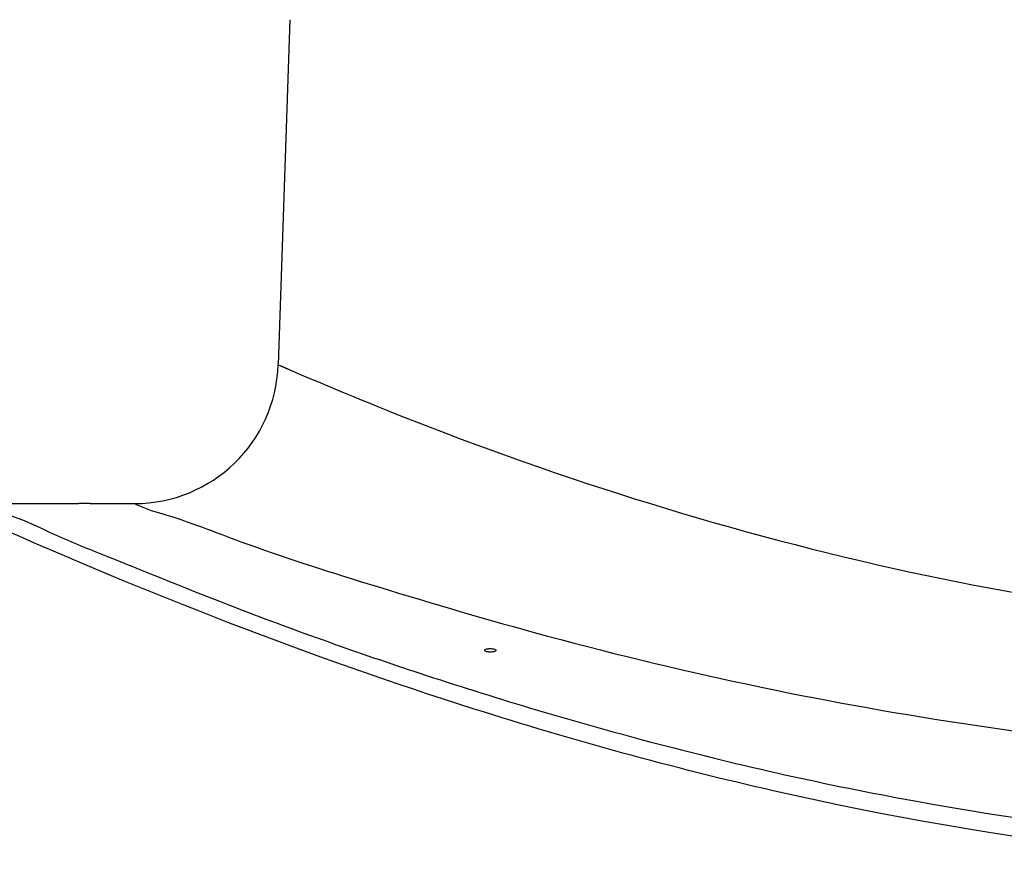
# Model space of a CAD drawing. Header units: millimetres. Extents: x 0 to 297, y 0 to 210.
# Tile 16 of 21: x 214.6 to 218.03, y 163.5 to 166.46. Entities that reach past the tile are written whole.
import ezdxf

# ---------------------------------------------------------------- set-up
doc = ezdxf.new("R2010")
doc.units = ezdxf.units.MM
doc.header["$LTSCALE"] = 16.335
doc.layers.get('0').update_dxf_attribs({"linetype": 'CONTINUOUS'})
doc.layers.add('AXES_REF', color=7, linetype='CONTINUOUS')

msp = doc.modelspace()

# ---------------------------------------------------------------- linework, layer by layer
at = {"color": 7, "linetype": 'Continuous'}
for p, q in [((215.5397, 166.4619), (215.4995, 165.2605)), ((214.4748, 164.7772), (214.8048, 164.7772)), ((214.8448, 164.7772), (214.9998, 164.7772))]:
    msp.add_line(p, q, dxfattribs=at)
at = {"color": 9, "linetype": 'Continuous'}
for q in [(215.4999, 165.2603), (215.5502, 165.2385)]:
    msp.add_line((215.4995, 165.2605), q, dxfattribs=at)
msp.add_lwpolyline([(215.5068, 165.2573), (215.5221, 165.2506), (215.5508, 165.2383)], dxfattribs=at)
at = {"color": 7, "linetype": 'Continuous'}
msp.add_arc((214.9998, 165.2772), 0.5, 270, 358.0816, dxfattribs=at)
at = {"color": 9, "linetype": 'Continuous'}
for points, knots in [([(215.5502, 165.2385), (215.7085, 165.1703), (217.0051, 164.6381), (218.4191, 164.3216), (219.6498, 164.3215)], [0, 0, 0, 0, 0.122848, 1, 1, 1, 1]), ([(214.9998, 164.7772), (215.029, 164.7609), (215.157, 164.7267), (215.4212, 164.6206), (215.8548, 164.4833), (216.6846, 164.2361), (217.96, 163.9633), (219.0604, 163.877), (219.6498, 163.8769)], [0, 0, 0, 0, 0.021088, 0.082581, 0.179928, 0.307301, 0.62852, 1, 1, 1, 1])]:
    msp.add_open_spline(points, degree=3, knots=knots, dxfattribs=at)
at = {"color": 7, "linetype": 'Continuous'}
for points, knots in [([(214.4748, 164.7772), (214.5008, 164.7507), (214.589, 164.7352), (214.7162, 164.6683), (214.9778, 164.5642), (215.4028, 164.39), (216.0321, 164.1672), (216.7969, 163.9368), (218.0075, 163.6596), (219.6498, 163.4976), (221.2921, 163.6596), (222.5027, 163.9368), (223.2675, 164.1672), (223.8967, 164.39), (224.3217, 164.5642), (224.5834, 164.6683), (224.7106, 164.7352), (224.7988, 164.7507), (224.8248, 164.7772)], [0, 0, 0, 0, 0.010405, 0.023209, 0.04078, 0.08896, 0.152183, 0.227663, 0.312738, 0.5, 0.687262, 0.772337, 0.847817, 0.91104, 0.95922, 0.976791, 0.989595, 1, 1, 1, 1]), ([(217.2229, 163.777), (216.8723, 163.857), (215.9443, 164.1127), (215.0461, 164.4628), (214.4964, 164.7076)], [0, 0, 0, 0, 0.374068, 1, 1, 1, 1]), ([(222.0767, 163.777), (221.2827, 163.5959), (219.6498, 163.3972), (218.0169, 163.5959), (217.2229, 163.777)], [0, 0, 0, 0, 0.5, 1, 1, 1, 1])]:
    msp.add_open_spline(points, degree=3, knots=knots, dxfattribs=at)
at = {"layer": 'AXES_REF', "color": 7, "linetype": 'Continuous'}
for p, q in [((214.8061, 164.7772), (214.8048, 164.7772)), ((214.8448, 164.7772), (214.8061, 164.7772))]:
    msp.add_line(p, q, dxfattribs=at)
for points in [[(216.218, 164.266), (216.2184, 164.2671), (216.2193, 164.2681), (216.2207, 164.2691), (216.2227, 164.2699), (216.2252, 164.2707), (216.228, 164.2713), (216.2312, 164.2717), (216.2346, 164.272), (216.238, 164.2721), (216.2414, 164.272), (216.2448, 164.2717), (216.2479, 164.2713), (216.2507, 164.2707), (216.2532, 164.2699), (216.2553, 164.2691), (216.2567, 164.2682), (216.2576, 164.2671), (216.258, 164.266)], [(216.258, 164.266), (216.2576, 164.2649), (216.2567, 164.2638), (216.2553, 164.2629), (216.2533, 164.262), (216.2508, 164.2613), (216.2479, 164.2607), (216.2448, 164.2602), (216.2414, 164.2599), (216.238, 164.2598), (216.2346, 164.2599), (216.2312, 164.2602), (216.2281, 164.2607), (216.2253, 164.2613), (216.2228, 164.262), (216.2207, 164.2629), (216.2193, 164.2638), (216.2184, 164.2649), (216.218, 164.266)]]:
    msp.add_lwpolyline(points, dxfattribs=at)

doc.saveas('drawing.dxf')
